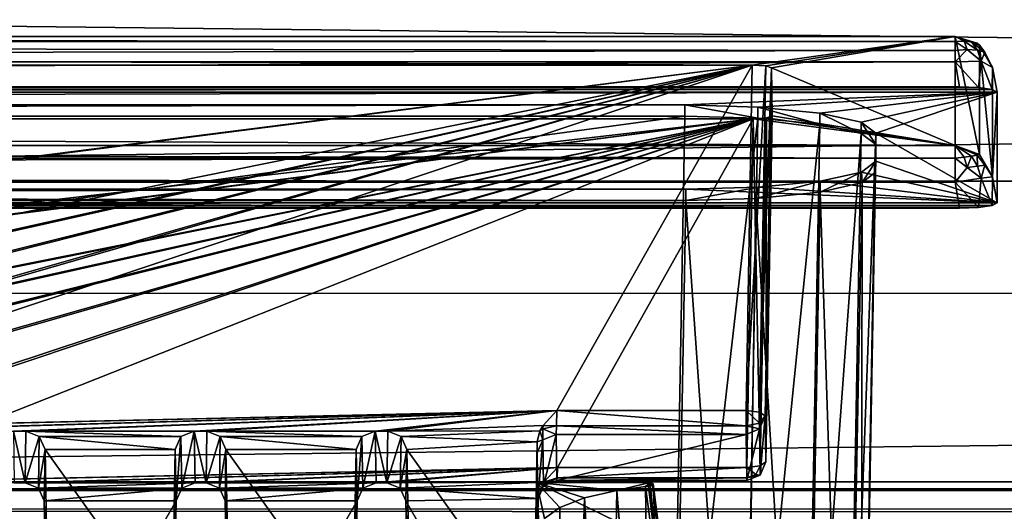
# Model space of a CAD drawing. Header units: metres. Extents: x -900 to 900, y -400 to 400.
# Tile 114 of 241: x 56 to 82, y -337 to -325. Entities that reach past the tile are written whole.
import ezdxf

# ---------------------------------------------------------------- set-up
doc = ezdxf.new("R2010")
doc.units = ezdxf.units.M

msp = doc.modelspace()

# ---------------------------------------------------------------- linework, layer by layer
at = {"layer": 'top'}
for points in [[(666.448608, -328.819489, -84.923065), (633.086914, -321.169952, -136.150986), (0.734328, -328.81958, -84.922455)], [(0.734328, -328.81958, -84.922455), (633.086914, -321.169952, -136.150986), (0.734328, -321.170074, -136.150101)], [(630.614258, -323.59021, -140.376694), (665.669434, -331.601166, -86.573021), (0.734328, -324.139069, -136.580261)], [(0.734328, -324.139069, -136.580261), (665.669434, -331.601166, -86.573021), (0.734328, -331.784698, -85.378685)], [(699.015991, -336.711975, -35), (666.448608, -328.819489, -84.923065), (0.734328, -336.711975, -35)], [(0.734328, -336.711975, -35), (666.448608, -328.819489, -84.923065), (0.734328, -328.81958, -84.922455)], [(665.669434, -331.601166, -86.573021), (0.734328, -339.751312, -35), (0.734328, -331.784698, -85.378685)], [(665.669434, -331.601166, -86.573021), (699.3302, -339.751312, -35), (0.734328, -339.751312, -35)], [(0.734328, -336.912384, -33.767075), (699.015991, -336.711975, -35), (0.734328, -336.711975, -35)], [(0.734328, -336.912384, -33.767075), (699.821045, -336.912384, -33.767075), (699.015991, -336.711975, -35)], [(699.821045, -336.912384, -33.767075), (0.734328, -336.912384, -33.767075), (699.821045, -337.267792, -32.492775)], [(0.734328, -336.912384, -33.767075), (0.734328, -337.447784, -32.089329), (699.821045, -337.267792, -32.492775)], [(699.821045, -337.267792, -32.492775), (0.734328, -337.447784, -32.089329), (699.821045, -337.89444, -31.327679)], [(0.734328, -337.447784, -32.089329), (0.734328, -338.448273, -30.640034), (699.821045, -337.89444, -31.327679)]]:
    msp.add_3dface(points, dxfattribs=at)
at = {"layer": 'top01'}
for points in [[(-75.652283, -325.767609, -94.271553), (74.882805, -325.767609, -94.271553), (-80.981148, -325.012878, -99.389832)], [(-80.981148, -325.012878, -99.389832), (74.882805, -325.767609, -94.271553), (80.21167, -325.012878, -99.389832)], [(-80.981148, -325.150574, -100.059868), (-80.981148, -325.012878, -99.389832), (80.21167, -325.150574, -100.059868)], [(80.21167, -325.150574, -100.059868), (-80.981148, -325.012878, -99.389832), (80.21167, -325.012878, -99.389832)], [(-80.981148, -325.686737, -100.48465), (-80.981148, -325.150574, -100.059868), (80.21167, -325.381195, -100.319534)], [(80.21167, -325.381195, -100.319534), (-80.981148, -325.150574, -100.059868), (80.21167, -325.150574, -100.059868)], [(74.882805, -325.767609, -94.271553), (75.236671, -325.789124, -94.125633), (80.21167, -325.012878, -99.389832)], [(80.21167, -325.012878, -99.389832), (75.236671, -325.789124, -94.125633), (75.383949, -325.841095, -93.773338)], [(80.21167, -325.012878, -99.389832), (75.383949, -325.841095, -93.773338), (80.21167, -327.883911, -79.919632)], [(80.21167, -327.883911, -79.919632), (80.854462, -328.115356, -79.953766), (80.21167, -325.012878, -99.389832)], [(80.854462, -328.115356, -79.953766), (80.854462, -325.244354, -99.423958), (80.21167, -325.012878, -99.389832)], [(80.447052, -325.144104, -99.992111), (80.21167, -325.150574, -100.059868), (80.21167, -325.012878, -99.389832)], [(80.854462, -325.244354, -99.423958), (80.788368, -325.193909, -99.654449), (80.21167, -325.012878, -99.389832)], [(80.788368, -325.193909, -99.654449), (80.647003, -325.159088, -99.851425), (80.21167, -325.012878, -99.389832)], [(80.21167, -325.012878, -99.389832), (80.647003, -325.159088, -99.851425), (80.447052, -325.144104, -99.992111)], [(80.531403, -325.360596, -100.232941), (80.21167, -325.150574, -100.059868), (80.447052, -325.144104, -99.992111)], [(80.531403, -325.360596, -100.232941), (80.21167, -325.381195, -100.319534), (80.21167, -325.150574, -100.059868)], [(80.804695, -325.376862, -100.042931), (80.531403, -325.360596, -100.232941), (80.447052, -325.144104, -99.992111)], [(80.647003, -325.159088, -99.851425), (80.804695, -325.376862, -100.042931), (80.447052, -325.144104, -99.992111)], [(80.995041, -325.428223, -99.774261), (80.647003, -325.159088, -99.851425), (80.788368, -325.193909, -99.654449)], [(80.804695, -325.376862, -100.042931), (80.647003, -325.159088, -99.851425), (80.995041, -325.428223, -99.774261)], [(80.854462, -325.244354, -99.423958), (80.995041, -325.428223, -99.774261), (80.788368, -325.193909, -99.654449)], [(80.21167, -325.686737, -100.48465), (-80.981148, -325.686737, -100.48465), (80.21167, -325.381195, -100.319534)], [(80.897766, -325.66275, -100.179169), (80.21167, -325.686737, -100.48465), (80.531403, -325.360596, -100.232941)], [(80.21167, -325.686737, -100.48465), (80.21167, -325.381195, -100.319534), (80.531403, -325.360596, -100.232941)], [(80.897766, -325.66275, -100.179169), (80.531403, -325.360596, -100.232941), (80.804695, -325.376862, -100.042931)], [(80.995041, -325.428223, -99.774261), (80.897766, -325.66275, -100.179169), (80.804695, -325.376862, -100.042931)], [(80.854462, -328.115356, -79.953766), (81.19648, -328.701416, -80.040184), (80.854462, -325.244354, -99.423958)], [(81.19648, -328.701416, -80.040184), (81.19648, -325.830414, -99.510376), (80.854462, -325.244354, -99.423958)], [(80.854462, -325.244354, -99.423958), (81.19648, -325.830414, -99.510376), (80.995041, -325.428223, -99.774261)], [(81.19648, -325.830414, -99.510376), (80.897766, -325.66275, -100.179169), (80.995041, -325.428223, -99.774261)], [(-80.981148, -325.686737, -100.48465), (80.21167, -325.686737, -100.48465), (-81.09993, -326.335846, -100.700432)], [(80.21167, -325.686737, -100.48465), (80.330452, -326.335846, -100.700432), (-81.09993, -326.335846, -100.700432)], [(80.21167, -325.686737, -100.48465), (80.897766, -325.66275, -100.179169), (80.825127, -326.35495, -100.570854)], [(80.330452, -326.335846, -100.700432), (80.21167, -325.686737, -100.48465), (80.825127, -326.35495, -100.570854)], [(80.825127, -326.35495, -100.570854), (80.897766, -325.66275, -100.179169), (81.18428, -326.407349, -100.215538)], [(80.897766, -325.66275, -100.179169), (81.19648, -325.830414, -99.510376), (81.18428, -326.407349, -100.215538)], [(-75.652283, -325.767609, -94.271553), (3.500281, -334.839722, -96.768417), (74.882805, -325.767609, -94.271553)], [(3.500281, -334.839722, -96.768417), (3.741753, -334.839722, -96.768417), (74.882805, -325.767609, -94.271553)], [(74.882805, -325.767609, -94.271553), (3.741753, -334.839722, -96.768417), (3.983224, -334.839722, -96.768417)], [(3.983224, -334.839722, -96.768417), (27.272194, -335.384583, -96.918381), (74.882805, -325.767609, -94.271553)], [(27.272194, -335.384583, -96.918381), (31.696085, -335.384583, -96.918381), (74.882805, -325.767609, -94.271553)], [(74.882805, -325.767609, -94.271553), (31.696085, -335.384583, -96.918381), (32.026295, -335.384583, -96.918381)], [(32.026295, -335.384583, -96.918381), (36.450184, -335.384583, -96.918381), (74.882805, -325.767609, -94.271553)], [(36.450184, -335.384583, -96.918381), (36.780392, -335.384583, -96.918381), (74.882805, -325.767609, -94.271553)], [(74.882805, -325.767609, -94.271553), (36.780392, -335.384583, -96.918381), (41.204285, -335.384583, -96.918381)], [(41.204285, -335.384583, -96.918381), (41.534492, -335.384583, -96.918381), (74.882805, -325.767609, -94.271553)], [(41.534492, -335.384583, -96.918381), (45.958385, -335.384583, -96.918381), (74.882805, -325.767609, -94.271553)], [(74.882805, -325.767609, -94.271553), (45.958385, -335.384583, -96.918381), (69.747223, -334.839722, -96.768417)], [(69.747223, -334.839722, -96.768417), (74.71859, -334.839722, -96.768417), (74.882805, -325.767609, -94.271553)], [(75.236671, -325.789124, -94.125633), (74.882805, -325.767609, -94.271553), (74.71859, -334.839722, -96.768417)], [(75.072037, -334.884491, -96.628906), (75.236671, -325.789124, -94.125633), (74.71859, -334.839722, -96.768417)], [(75.383949, -325.841095, -93.773338), (75.236671, -325.789124, -94.125633), (75.072037, -334.884491, -96.628906)], [(75.218513, -334.980774, -96.288803), (75.383949, -325.841095, -93.773338), (75.072037, -334.884491, -96.628906)], [(75.218513, -334.980774, -96.288803), (75.238693, -336.192688, -88.069992), (75.383949, -325.841095, -93.773338)], [(75.238693, -336.192688, -88.069992), (75.404945, -327.101868, -85.22316), (75.383949, -325.841095, -93.773338)], [(75.383949, -325.841095, -93.773338), (75.404945, -327.101868, -85.22316), (80.21167, -327.883911, -79.919632)], [(81.18428, -326.407349, -100.215538), (81.19648, -325.830414, -99.510376), (81.315262, -326.479523, -99.726166)], [(81.315262, -326.479523, -99.726166), (81.19648, -325.830414, -99.510376), (81.19648, -328.701416, -80.040184)], [(-81.953758, -326.407349, -100.215538), (81.18428, -326.407349, -100.215538), (-82.08474, -326.479523, -99.726166)], [(81.18428, -326.407349, -100.215538), (81.315262, -326.479523, -99.726166), (-82.08474, -326.479523, -99.726166)], [(-82.08474, -326.479523, -99.726166), (81.315262, -326.479523, -99.726166), (-73.882248, -326.814911, -97.45163)], [(-81.594597, -326.35495, -100.570854), (80.825127, -326.35495, -100.570854), (-81.953758, -326.407349, -100.215538)], [(80.825127, -326.35495, -100.570854), (81.18428, -326.407349, -100.215538), (-81.953758, -326.407349, -100.215538)], [(-81.09993, -326.335846, -100.700432), (80.330452, -326.335846, -100.700432), (-81.594597, -326.35495, -100.570854)], [(80.330452, -326.335846, -100.700432), (80.825127, -326.35495, -100.570854), (-81.594597, -326.35495, -100.570854)], [(81.315262, -326.479523, -99.726166), (73.11277, -326.814911, -97.45163), (-73.882248, -326.814911, -97.45163)], [(75.031776, -326.870941, -97.070831), (73.11277, -326.814911, -97.45163), (81.315262, -326.479523, -99.726166)], [(76.659523, -327.030792, -95.986572), (75.031776, -326.870941, -97.070831), (81.315262, -326.479523, -99.726166)], [(81.315262, -326.479523, -99.726166), (77.747505, -327.27005, -94.364403), (76.659523, -327.030792, -95.986572)], [(78.129578, -327.552155, -92.451988), (77.747505, -327.27005, -94.364403), (81.315262, -326.479523, -99.726166)], [(81.315262, -329.385193, -80.020943), (78.129578, -327.552155, -92.451988), (81.315262, -326.479523, -99.726166)], [(81.315262, -329.385193, -80.020943), (81.315262, -326.479523, -99.726166), (81.19648, -328.701416, -80.040184)], [(73.11277, -327.106323, -97.531837), (-73.882248, -327.106323, -97.531837), (73.11277, -326.814911, -97.45163)], [(-73.882248, -327.106323, -97.531837), (-73.882248, -326.814911, -97.45163), (73.11277, -326.814911, -97.45163)], [(73.11277, -327.106323, -97.531837), (73.11277, -326.814911, -97.45163), (75.029785, -327.162415, -97.151451)], [(73.11277, -326.814911, -97.45163), (75.031776, -326.870941, -97.070831), (75.029785, -327.162415, -97.151451)], [(75.029785, -327.162415, -97.151451), (75.031776, -326.870941, -97.070831), (76.655792, -327.322113, -96.068375)], [(75.031776, -326.870941, -97.070831), (76.659523, -327.030792, -95.986572), (76.655792, -327.322113, -96.068375)], [(76.655792, -327.322113, -96.068375), (76.659523, -327.030792, -95.986572), (77.742599, -327.561066, -94.447922)], [(76.659523, -327.030792, -95.986572), (77.747505, -327.27005, -94.364403), (77.742599, -327.561066, -94.447922)], [(-80.981148, -327.883911, -79.919632), (80.21167, -327.883911, -79.919632), (-75.675728, -327.17569, -84.722496)], [(74.90625, -327.17569, -84.722496), (-4.249574, -336.33374, -87.590385), (-75.675728, -327.17569, -84.722496)], [(-75.675728, -327.17569, -84.722496), (80.21167, -327.883911, -79.919632), (74.90625, -327.17569, -84.722496)], [(-73.521225, -347.001709, -103.007545), (-73.882248, -327.106323, -97.531837), (73.11277, -327.106323, -97.531837)], [(72.751755, -347.001709, -103.007545), (-73.521225, -347.001709, -103.007545), (73.11277, -327.106323, -97.531837)], [(3.480099, -336.33374, -87.590385), (-4.249574, -336.33374, -87.590385), (74.90625, -327.17569, -84.722496)], [(3.721571, -336.33374, -87.590385), (3.480099, -336.33374, -87.590385), (74.90625, -327.17569, -84.722496)], [(74.90625, -327.17569, -84.722496), (3.963043, -336.33374, -87.590385), (3.721571, -336.33374, -87.590385)], [(26.964577, -336.741272, -87.718002), (3.963043, -336.33374, -87.590385), (74.90625, -327.17569, -84.722496)], [(27.249601, -336.741272, -87.718002), (26.964577, -336.741272, -87.718002), (74.90625, -327.17569, -84.722496)], [(74.90625, -327.17569, -84.722496), (31.718676, -336.741272, -87.718002), (27.249601, -336.741272, -87.718002)], [(32.0037, -336.741272, -87.718002), (31.718676, -336.741272, -87.718002), (74.90625, -327.17569, -84.722496)], [(36.472778, -336.741272, -87.718002), (32.0037, -336.741272, -87.718002), (74.90625, -327.17569, -84.722496)], [(74.90625, -327.17569, -84.722496), (36.757801, -336.741272, -87.718002), (36.472778, -336.741272, -87.718002)], [(41.226875, -336.741272, -87.718002), (36.757801, -336.741272, -87.718002), (74.90625, -327.17569, -84.722496)], [(41.511902, -336.741272, -87.718002), (41.226875, -336.741272, -87.718002), (74.90625, -327.17569, -84.722496)], [(74.90625, -327.17569, -84.722496), (45.980976, -336.741272, -87.718002), (41.511902, -336.741272, -87.718002)], [(46.266003, -336.741272, -87.718002), (45.980976, -336.741272, -87.718002), (74.90625, -327.17569, -84.722496)], [(50.735077, -336.741272, -87.718002), (46.266003, -336.741272, -87.718002), (74.90625, -327.17569, -84.722496)], [(50.735077, -336.741272, -87.718002), (74.90625, -327.17569, -84.722496), (69.76741, -336.33374, -87.590385)], [(69.76741, -336.33374, -87.590385), (74.90625, -327.17569, -84.722496), (74.73877, -336.33374, -87.590385)], [(72.751755, -347.001709, -103.007545), (73.11277, -327.106323, -97.531837), (75.029785, -327.162415, -97.151451)], [(74.667778, -347.112, -102.642059), (72.751755, -347.001709, -103.007545), (75.029785, -327.162415, -97.151451)], [(74.667778, -347.112, -102.642059), (75.029785, -327.162415, -97.151451), (76.655792, -327.322113, -96.068375)], [(74.73877, -336.33374, -87.590385), (74.90625, -327.17569, -84.722496), (75.092216, -336.295868, -87.731926)], [(74.90625, -327.17569, -84.722496), (75.259399, -327.154083, -84.869125), (75.092216, -336.295868, -87.731926)], [(80.21167, -327.883911, -79.919632), (75.259399, -327.154083, -84.869125), (74.90625, -327.17569, -84.722496)], [(75.092216, -336.295868, -87.731926), (75.259399, -327.154083, -84.869125), (75.238693, -336.192688, -88.069992)], [(75.259399, -327.154083, -84.869125), (75.404945, -327.101868, -85.22316), (75.238693, -336.192688, -88.069992)], [(80.21167, -327.883911, -79.919632), (75.404945, -327.101868, -85.22316), (75.259399, -327.154083, -84.869125)], [(77.742599, -327.561066, -94.447922), (77.747505, -327.27005, -94.364403), (78.12429, -327.842773, -92.537476)], [(77.747505, -327.27005, -94.364403), (78.129578, -327.552155, -92.451988), (78.12429, -327.842773, -92.537476)], [(76.291084, -347.419556, -101.599655), (74.667778, -347.112, -102.642059), (76.655792, -327.322113, -96.068375)], [(76.291084, -347.419556, -101.599655), (76.655792, -327.322113, -96.068375), (77.742599, -327.561066, -94.447922)], [(77.373924, -347.877411, -100.039482), (76.291084, -347.419556, -101.599655), (77.742599, -327.561066, -94.447922)], [(77.373924, -347.877411, -100.039482), (77.742599, -327.561066, -94.447922), (78.12429, -327.842773, -92.537476)], [(78.129578, -327.552155, -92.451988), (78.129578, -328.294128, -87.42012), (78.12429, -327.842773, -92.537476)], [(78.129578, -328.294128, -87.42012), (78.129578, -327.552155, -92.451988), (81.315262, -329.385193, -80.020943)], [(80.21167, -327.883911, -79.919632), (-80.981148, -327.883911, -79.919632), (80.21167, -328.209137, -79.317848)], [(-80.981148, -327.883911, -79.919632), (-80.981148, -328.209137, -79.317848), (80.21167, -328.209137, -79.317848)], [(77.750977, -348.41568, -98.199654), (77.373924, -347.877411, -100.039482), (78.12429, -327.842773, -92.537476)], [(78.12429, -327.842773, -92.537476), (77.740479, -349.623169, -94.093895), (77.745689, -349.024017, -96.131165)], [(78.12429, -327.842773, -92.537476), (78.12429, -328.584778, -87.505608), (77.740479, -349.623169, -94.093895)], [(77.750977, -348.41568, -98.199654), (78.12429, -327.842773, -92.537476), (77.745689, -349.024017, -96.131165)], [(78.129578, -328.294128, -87.42012), (78.12429, -328.584778, -87.505608), (78.12429, -327.842773, -92.537476)], [(80.854462, -328.115356, -79.953766), (80.21167, -327.883911, -79.919632), (80.788124, -328.133636, -79.718018)], [(80.788124, -328.133636, -79.718018), (80.21167, -327.883911, -79.919632), (80.647003, -328.157135, -79.519882)], [(80.21167, -327.883911, -79.919632), (80.447563, -328.183319, -79.381104), (80.647003, -328.157135, -79.519882)], [(80.21167, -328.209137, -79.317848), (80.447563, -328.183319, -79.381104), (80.21167, -327.883911, -79.919632)], [(80.21167, -328.209137, -79.317848), (-80.981148, -328.209137, -79.317848), (-80.981148, -328.504883, -79.135811)], [(80.21167, -328.845093, -79.06591), (80.21167, -328.209137, -79.317848), (-80.981148, -328.504883, -79.135811)], [(78.129578, -328.294128, -87.42012), (77.749855, -328.576508, -85.505867), (77.774284, -328.856049, -85.665916)], [(77.749855, -328.576508, -85.505867), (78.129578, -328.294128, -87.42012), (81.315262, -329.385193, -80.020943)], [(78.12429, -328.584778, -87.505608), (78.129578, -328.294128, -87.42012), (77.774284, -328.856049, -85.665916)], [(80.447563, -328.183319, -79.381104), (80.21167, -328.209137, -79.317848), (80.532112, -328.460083, -79.213089)], [(80.532112, -328.460083, -79.213089), (80.21167, -328.209137, -79.317848), (80.21167, -328.845093, -79.06591)], [(80.647003, -328.157135, -79.519882), (80.447563, -328.183319, -79.381104), (80.532112, -328.460083, -79.213089)], [(80.532112, -328.460083, -79.213089), (80.804695, -328.420898, -79.399384), (80.647003, -328.157135, -79.519882)], [(80.804695, -328.420898, -79.399384), (80.788124, -328.133636, -79.718018), (80.647003, -328.157135, -79.519882)], [(80.994713, -328.392578, -79.670738), (80.854462, -328.115356, -79.953766), (80.788124, -328.133636, -79.718018)], [(80.788124, -328.133636, -79.718018), (80.804695, -328.420898, -79.399384), (80.994713, -328.392578, -79.670738)], [(81.19648, -328.701416, -80.040184), (80.854462, -328.115356, -79.953766), (80.994713, -328.392578, -79.670738)], [(-80.981148, -328.845093, -79.06591), (80.21167, -328.845093, -79.06591), (-80.981148, -328.504883, -79.135811)], [(77.774284, -328.856049, -85.665916), (77.749855, -328.576508, -85.505867), (76.664467, -329.105652, -83.973228)], [(77.749855, -328.576508, -85.505867), (76.668198, -328.815704, -83.884071), (76.664467, -329.105652, -83.973228)], [(81.315262, -329.385193, -80.020943), (76.668198, -328.815704, -83.884071), (77.749855, -328.576508, -85.505867)], [(77.740479, -349.623169, -94.093895), (78.12429, -328.584778, -87.505608), (77.774284, -328.856049, -85.665916)], [(80.21167, -328.845093, -79.06591), (80.897766, -328.733948, -79.351456), (80.532112, -328.460083, -79.213089)], [(80.897766, -328.733948, -79.351456), (80.804695, -328.420898, -79.399384), (80.532112, -328.460083, -79.213089)], [(80.804695, -328.420898, -79.399384), (80.897766, -328.733948, -79.351456), (80.994713, -328.392578, -79.670738)], [(80.897766, -328.733948, -79.351456), (81.19648, -328.701416, -80.040184), (80.994713, -328.392578, -79.670738)], [(-81.09993, -329.52887, -79.046669), (80.330452, -329.52887, -79.046669), (-80.981148, -328.845093, -79.06591)], [(80.330452, -329.52887, -79.046669), (80.21167, -328.845093, -79.06591), (-80.981148, -328.845093, -79.06591)], [(76.664467, -329.105652, -83.973228), (76.668198, -328.815704, -83.884071), (74.974274, -329.269531, -82.861763)], [(76.668198, -328.815704, -83.884071), (75.048775, -328.975403, -82.800804), (74.974274, -329.269531, -82.861763)], [(75.048775, -328.975403, -82.800804), (76.668198, -328.815704, -83.884071), (81.315262, -329.385193, -80.020943)], [(77.356384, -350.164459, -92.26281), (77.774284, -328.856049, -85.665916), (76.664467, -329.105652, -83.973228)], [(77.356384, -350.164459, -92.26281), (77.740479, -349.623169, -94.093895), (77.774284, -328.856049, -85.665916)], [(80.825127, -329.509735, -79.176247), (80.897766, -328.733948, -79.351456), (80.21167, -328.845093, -79.06591)], [(80.330452, -329.52887, -79.046669), (80.825127, -329.509735, -79.176247), (80.21167, -328.845093, -79.06591)], [(80.825127, -329.509735, -79.176247), (81.18428, -329.457367, -79.531563), (80.897766, -328.733948, -79.351456)], [(81.18428, -329.457367, -79.531563), (81.19648, -328.701416, -80.040184), (80.897766, -328.733948, -79.351456)], [(81.18428, -329.457367, -79.531563), (81.315262, -329.385193, -80.020943), (81.19648, -328.701416, -80.040184)], [(81.315262, -329.385193, -80.020943), (-82.08474, -329.385193, -80.020943), (73.137299, -329.031372, -82.420479)], [(-82.08474, -329.385193, -80.020943), (-73.906776, -329.031372, -82.420479), (73.137299, -329.031372, -82.420479)], [(73.137299, -329.031372, -82.420479), (-73.906776, -329.031372, -82.420479), (73.137299, -329.321228, -82.511246)], [(-73.906776, -329.031372, -82.420479), (-73.906776, -329.321228, -82.511246), (73.137299, -329.321228, -82.511246)], [(74.974274, -329.269531, -82.861763), (75.048775, -328.975403, -82.800804), (73.137299, -329.321228, -82.511246)], [(75.048775, -328.975403, -82.800804), (73.137299, -329.031372, -82.420479), (73.137299, -329.321228, -82.511246)], [(73.137299, -329.031372, -82.420479), (75.048775, -328.975403, -82.800804), (81.315262, -329.385193, -80.020943)], [(76.271919, -350.621765, -90.711143), (76.664467, -329.105652, -83.973228), (74.974274, -329.269531, -82.861763)], [(76.271919, -350.621765, -90.711143), (77.356384, -350.164459, -92.26281), (76.664467, -329.105652, -83.973228)], [(73.137299, -329.321228, -82.511246), (-73.906776, -329.321228, -82.511246), (72.741257, -351.030212, -89.309532)], [(-73.906776, -329.321228, -82.511246), (-73.510727, -351.030212, -89.309532), (72.741257, -351.030212, -89.309532)], [(72.741257, -351.030212, -89.309532), (74.651611, -350.92572, -89.674278), (73.137299, -329.321228, -82.511246)], [(74.651611, -350.92572, -89.674278), (74.974274, -329.269531, -82.861763), (73.137299, -329.321228, -82.511246)], [(74.651611, -350.92572, -89.674278), (76.271919, -350.621765, -90.711143), (74.974274, -329.269531, -82.861763)], [(-81.953758, -329.457367, -79.531563), (-82.08474, -329.385193, -80.020943), (81.315262, -329.385193, -80.020943)], [(81.18428, -329.457367, -79.531563), (-81.953758, -329.457367, -79.531563), (81.315262, -329.385193, -80.020943)], [(-81.594597, -329.509735, -79.176247), (-81.953758, -329.457367, -79.531563), (81.18428, -329.457367, -79.531563)], [(80.825127, -329.509735, -79.176247), (-81.594597, -329.509735, -79.176247), (81.18428, -329.457367, -79.531563)], [(-81.09993, -329.52887, -79.046669), (-81.594597, -329.509735, -79.176247), (80.825127, -329.509735, -79.176247)], [(80.330452, -329.52887, -79.046669), (-81.09993, -329.52887, -79.046669), (80.825127, -329.509735, -79.176247)], [(45.958385, -335.384583, -96.918381), (46.288593, -335.384583, -96.918381), (69.747223, -334.839722, -96.768417)], [(69.747223, -334.839722, -96.768417), (46.288593, -335.384583, -96.918381), (50.712486, -335.384583, -96.918381)], [(50.712486, -335.384583, -96.918381), (51.042694, -335.384583, -96.918381), (69.747223, -334.839722, -96.768417)], [(51.042694, -335.384583, -96.918381), (55.466583, -335.384583, -96.918381), (69.747223, -334.839722, -96.768417)], [(69.747223, -334.839722, -96.768417), (55.466583, -335.384583, -96.918381), (55.796795, -335.384583, -96.918381)], [(55.796795, -335.384583, -96.918381), (60.220684, -335.384583, -96.918381), (69.747223, -334.839722, -96.768417)], [(60.220684, -335.384583, -96.918381), (60.550892, -335.384583, -96.918381), (69.747223, -334.839722, -96.768417)], [(69.747223, -334.839722, -96.768417), (60.550892, -335.384583, -96.918381), (64.974785, -335.384583, -96.918381)], [(64.974785, -335.384583, -96.918381), (65.304993, -335.384583, -96.918381), (69.747223, -334.839722, -96.768417)], [(65.304993, -335.384583, -96.918381), (69.384773, -335.231567, -96.876266), (69.747223, -334.839722, -96.768417)], [(69.734261, -335.245453, -96.705017), (69.747223, -334.839722, -96.768417), (69.384773, -335.231567, -96.876266)], [(69.734261, -335.245453, -96.705017), (74.71859, -335.245087, -96.705444), (69.747223, -334.839722, -96.768417)], [(74.71859, -335.245087, -96.705444), (74.71859, -334.839722, -96.768417), (69.747223, -334.839722, -96.768417)], [(75.072037, -334.884491, -96.628906), (74.71859, -334.839722, -96.768417), (75.069771, -335.16983, -96.582474)], [(75.069771, -335.16983, -96.582474), (74.71859, -334.839722, -96.768417), (74.71859, -335.245087, -96.705444)], [(75.069069, -335.325043, -96.339203), (75.089256, -336.536957, -88.120399), (75.218513, -334.980774, -96.288803)], [(75.069771, -335.16983, -96.582474), (75.069069, -335.325043, -96.339203), (75.218513, -334.980774, -96.288803)], [(75.218513, -334.980774, -96.288803), (75.072037, -334.884491, -96.628906), (75.069771, -335.16983, -96.582474)], [(75.089256, -336.536957, -88.120399), (75.238693, -336.192688, -88.069992), (75.218513, -334.980774, -96.288803)], [(69.384773, -335.231567, -96.876266), (65.304993, -335.384583, -96.918381), (69.301445, -335.378113, -96.916603)], [(69.384773, -335.231567, -96.876266), (69.301445, -335.378113, -96.916603), (69.383125, -335.320984, -96.82769)], [(69.301445, -335.378113, -96.916603), (69.379761, -335.609039, -96.379356), (69.383125, -335.320984, -96.82769)], [(69.379761, -335.609039, -96.379356), (69.730247, -335.467041, -96.359283), (69.383125, -335.320984, -96.82769)], [(69.383125, -335.320984, -96.82769), (69.734261, -335.245453, -96.705017), (69.384773, -335.231567, -96.876266)], [(69.730247, -335.467041, -96.359283), (69.734261, -335.245453, -96.705017), (69.383125, -335.320984, -96.82769)], [(69.730247, -335.467041, -96.359283), (74.71859, -335.467041, -96.359283), (69.734261, -335.245453, -96.705017)], [(74.71859, -335.467041, -96.359283), (74.71859, -335.245087, -96.705444), (69.734261, -335.245453, -96.705017)], [(75.069069, -335.325043, -96.339203), (75.069771, -335.16983, -96.582474), (74.71859, -335.245087, -96.705444)], [(74.71859, -335.467041, -96.359283), (75.069069, -335.325043, -96.339203), (74.71859, -335.245087, -96.705444)], [(74.71859, -335.467041, -96.359283), (74.73877, -336.678955, -88.140472), (75.069069, -335.325043, -96.339203)], [(74.73877, -336.678955, -88.140472), (75.089256, -336.536957, -88.120399), (75.069069, -335.325043, -96.339203)], [(55.796795, -335.384583, -96.918381), (55.466583, -335.384583, -96.918381), (55.7742, -336.741272, -87.718002)], [(55.466583, -335.384583, -96.918381), (55.489178, -336.741272, -87.718002), (55.7742, -336.741272, -87.718002)], [(56.147324, -335.523895, -96.956726), (55.796795, -335.384583, -96.918381), (55.7742, -336.741272, -87.718002)], [(56.124741, -336.879822, -87.761391), (56.147324, -335.523895, -96.956726), (55.7742, -336.741272, -87.718002)], [(56.147324, -335.523895, -96.956726), (59.870155, -335.523895, -96.956726), (55.796795, -335.384583, -96.918381)], [(59.870155, -335.523895, -96.956726), (60.220684, -335.384583, -96.918381), (55.796795, -335.384583, -96.918381)], [(56.296867, -335.861908, -97.049751), (56.147324, -335.523895, -96.956726), (56.124741, -336.879822, -87.761391)], [(56.296867, -335.861908, -97.049751), (59.720612, -335.861908, -97.049751), (56.147324, -335.523895, -96.956726)], [(59.720612, -335.861908, -97.049751), (59.870155, -335.523895, -96.956726), (56.147324, -335.523895, -96.956726)], [(59.720612, -335.861908, -97.049751), (59.74316, -337.216003, -87.866669), (59.870155, -335.523895, -96.956726)], [(59.74316, -337.216003, -87.866669), (59.892735, -336.879822, -87.761391), (59.870155, -335.523895, -96.956726)], [(59.870155, -335.523895, -96.956726), (59.892735, -336.879822, -87.761391), (60.220684, -335.384583, -96.918381)], [(59.892735, -336.879822, -87.761391), (60.243275, -336.741272, -87.718002), (60.220684, -335.384583, -96.918381)], [(60.550892, -335.384583, -96.918381), (60.220684, -335.384583, -96.918381), (60.528301, -336.741272, -87.718002)], [(60.220684, -335.384583, -96.918381), (60.243275, -336.741272, -87.718002), (60.528301, -336.741272, -87.718002)], [(60.901421, -335.523895, -96.956726), (60.550892, -335.384583, -96.918381), (60.528301, -336.741272, -87.718002)], [(60.878841, -336.879822, -87.761391), (60.901421, -335.523895, -96.956726), (60.528301, -336.741272, -87.718002)], [(60.550892, -335.384583, -96.918381), (64.624252, -335.523895, -96.956726), (64.974785, -335.384583, -96.918381)], [(60.550892, -335.384583, -96.918381), (60.901421, -335.523895, -96.956726), (64.624252, -335.523895, -96.956726)], [(61.050968, -335.861908, -97.049751), (60.901421, -335.523895, -96.956726), (60.878841, -336.879822, -87.761391)], [(60.901421, -335.523895, -96.956726), (64.474709, -335.861908, -97.049751), (64.624252, -335.523895, -96.956726)], [(60.901421, -335.523895, -96.956726), (61.050968, -335.861908, -97.049751), (64.474709, -335.861908, -97.049751)], [(64.474709, -335.861908, -97.049751), (64.497261, -337.216003, -87.866669), (64.624252, -335.523895, -96.956726)], [(64.497261, -337.216003, -87.866669), (64.646835, -336.879822, -87.761391), (64.624252, -335.523895, -96.956726)], [(64.624252, -335.523895, -96.956726), (64.646835, -336.879822, -87.761391), (64.974785, -335.384583, -96.918381)], [(64.646835, -336.879822, -87.761391), (64.997375, -336.741272, -87.718002), (64.974785, -335.384583, -96.918381)], [(65.304993, -335.384583, -96.918381), (64.974785, -335.384583, -96.918381), (65.282402, -336.741272, -87.718002)], [(64.974785, -335.384583, -96.918381), (64.997375, -336.741272, -87.718002), (65.282402, -336.741272, -87.718002)], [(65.655525, -335.523895, -96.956726), (65.304993, -335.384583, -96.918381), (65.282402, -336.741272, -87.718002)], [(65.632942, -336.879822, -87.761391), (65.655525, -335.523895, -96.956726), (65.282402, -336.741272, -87.718002)], [(65.304993, -335.384583, -96.918381), (65.655525, -335.523895, -96.956726), (69.301445, -335.378113, -96.916603)], [(65.805069, -335.861908, -97.049751), (65.655525, -335.523895, -96.956726), (65.632942, -336.879822, -87.761391)], [(69.301445, -335.378113, -96.916603), (65.655525, -335.523895, -96.956726), (69.232346, -335.666107, -96.995865)], [(65.655525, -335.523895, -96.956726), (65.805069, -335.861908, -97.049751), (69.232346, -335.666107, -96.995865)], [(69.301445, -335.378113, -96.916603), (69.232346, -335.666107, -96.995865), (69.379761, -335.609039, -96.379356)], [(69.379761, -335.609039, -96.379356), (69.39994, -336.820953, -88.160553), (69.730247, -335.467041, -96.359283)], [(69.39994, -336.820953, -88.160553), (69.750427, -336.678955, -88.140472), (69.730247, -335.467041, -96.359283)], [(69.730247, -335.467041, -96.359283), (69.750427, -336.678955, -88.140472), (74.71859, -335.467041, -96.359283)], [(69.750427, -336.678955, -88.140472), (74.73877, -336.678955, -88.140472), (74.71859, -335.467041, -96.359283)], [(69.232346, -335.666107, -96.995865), (65.805069, -335.861908, -97.049751), (69.144127, -340.539459, -98.337128)], [(69.213799, -336.72998, -97.144173), (69.232346, -335.666107, -96.995865), (69.144127, -340.539459, -98.337128)], [(69.230324, -335.953308, -96.429764), (69.232346, -335.666107, -96.995865), (69.213799, -336.72998, -97.144173)], [(69.232346, -335.666107, -96.995865), (69.230324, -335.953308, -96.429764), (69.379761, -335.609039, -96.379356)], [(69.230324, -335.953308, -96.429764), (69.250504, -337.165253, -88.210953), (69.379761, -335.609039, -96.379356)], [(69.250504, -337.165253, -88.210953), (69.39994, -336.820953, -88.160553), (69.379761, -335.609039, -96.379356)], [(56.274319, -337.216003, -87.866669), (56.296867, -335.861908, -97.049751), (56.124741, -336.879822, -87.761391)], [(56.296867, -335.861908, -97.049751), (56.274319, -337.216003, -87.866669), (56.381538, -340.539459, -98.337128)], [(56.381538, -340.539459, -98.337128), (59.635941, -340.539459, -98.337128), (56.296867, -335.861908, -97.049751)], [(59.635941, -340.539459, -98.337128), (59.720612, -335.861908, -97.049751), (56.296867, -335.861908, -97.049751)], [(59.74316, -337.216003, -87.866669), (59.720612, -335.861908, -97.049751), (59.635941, -343.078796, -89.702637)], [(59.720612, -335.861908, -97.049751), (59.635941, -340.539459, -98.337128), (59.635941, -343.078796, -89.702637)], [(61.028416, -337.216003, -87.866669), (61.050968, -335.861908, -97.049751), (60.878841, -336.879822, -87.761391)], [(61.050968, -335.861908, -97.049751), (61.028416, -337.216003, -87.866669), (61.135635, -340.539459, -98.337128)], [(61.050968, -335.861908, -97.049751), (64.390038, -340.539459, -98.337128), (64.474709, -335.861908, -97.049751)], [(61.050968, -335.861908, -97.049751), (61.135635, -340.539459, -98.337128), (64.390038, -340.539459, -98.337128)], [(64.497261, -337.216003, -87.866669), (64.474709, -335.861908, -97.049751), (64.390038, -343.078796, -89.702637)], [(64.474709, -335.861908, -97.049751), (64.390038, -340.539459, -98.337128), (64.390038, -343.078796, -89.702637)], [(65.782516, -337.216003, -87.866669), (65.805069, -335.861908, -97.049751), (65.632942, -336.879822, -87.761391)], [(65.805069, -335.861908, -97.049751), (65.782516, -337.216003, -87.866669), (65.88974, -340.539459, -98.337128)], [(65.805069, -335.861908, -97.049751), (65.88974, -340.539459, -98.337128), (69.144127, -340.539459, -98.337128)], [(69.213799, -339.230011, -88.643356), (69.250504, -337.165253, -88.210953), (69.230324, -335.953308, -96.429764)], [(69.213799, -339.230011, -88.643356), (69.230324, -335.953308, -96.429764), (69.213799, -336.72998, -97.144173)], [(51.0201, -336.741272, -87.718002), (50.735077, -336.741272, -87.718002), (69.76741, -336.33374, -87.590385)], [(69.76741, -336.33374, -87.590385), (55.489178, -336.741272, -87.718002), (51.0201, -336.741272, -87.718002)], [(55.7742, -336.741272, -87.718002), (55.489178, -336.741272, -87.718002), (69.76741, -336.33374, -87.590385)], [(60.243275, -336.741272, -87.718002), (55.7742, -336.741272, -87.718002), (69.76741, -336.33374, -87.590385)], [(69.76741, -336.33374, -87.590385), (60.528301, -336.741272, -87.718002), (60.243275, -336.741272, -87.718002)], [(64.997375, -336.741272, -87.718002), (60.528301, -336.741272, -87.718002), (69.76741, -336.33374, -87.590385)], [(65.282402, -336.741272, -87.718002), (64.997375, -336.741272, -87.718002), (69.76741, -336.33374, -87.590385)], [(65.282402, -336.741272, -87.718002), (69.76741, -336.33374, -87.590385), (69.404945, -336.7211, -87.711685)], [(69.756149, -336.607758, -87.801788), (69.404945, -336.7211, -87.711685), (69.76741, -336.33374, -87.590385)], [(74.73877, -336.607819, -87.80175), (69.756149, -336.607758, -87.801788), (74.73877, -336.33374, -87.590385)], [(69.756149, -336.607758, -87.801788), (69.76741, -336.33374, -87.590385), (74.73877, -336.33374, -87.590385)], [(75.092216, -336.295868, -87.731926), (74.975624, -336.519897, -87.782448), (74.73877, -336.33374, -87.590385)], [(74.975624, -336.519897, -87.782448), (74.73877, -336.607819, -87.80175), (74.73877, -336.33374, -87.590385)], [(75.089256, -336.536957, -88.120399), (74.975624, -336.519897, -87.782448), (75.092216, -336.295868, -87.731926)], [(75.238693, -336.192688, -88.069992), (75.089256, -336.536957, -88.120399), (75.092216, -336.295868, -87.731926)], [(69.39994, -336.820953, -88.160553), (69.404694, -336.727692, -87.721321), (69.756149, -336.607758, -87.801788)], [(69.756149, -336.607758, -87.801788), (69.750427, -336.678955, -88.140472), (69.39994, -336.820953, -88.160553)], [(69.404694, -336.727692, -87.721321), (69.404945, -336.7211, -87.711685), (69.756149, -336.607758, -87.801788)], [(69.750427, -336.678955, -88.140472), (69.756149, -336.607758, -87.801788), (74.73877, -336.607819, -87.80175)], [(74.73877, -336.678955, -88.140472), (69.750427, -336.678955, -88.140472), (74.73877, -336.607819, -87.80175)], [(74.73877, -336.607819, -87.80175), (74.975624, -336.519897, -87.782448), (75.089256, -336.536957, -88.120399)], [(74.73877, -336.678955, -88.140472), (74.73877, -336.607819, -87.80175), (75.089256, -336.536957, -88.120399)], [(56.124741, -336.879822, -87.761391), (55.7742, -336.741272, -87.718002), (60.243275, -336.741272, -87.718002)], [(59.892735, -336.879822, -87.761391), (56.124741, -336.879822, -87.761391), (60.243275, -336.741272, -87.718002)], [(60.528301, -336.741272, -87.718002), (64.997375, -336.741272, -87.718002), (60.878841, -336.879822, -87.761391)], [(64.997375, -336.741272, -87.718002), (64.646835, -336.879822, -87.761391), (60.878841, -336.879822, -87.761391)], [(65.632942, -336.879822, -87.761391), (65.282402, -336.741272, -87.718002), (69.404945, -336.7211, -87.711685)], [(65.632942, -336.879822, -87.761391), (69.404945, -336.7211, -87.711685), (69.252525, -337.151703, -87.846535)], [(69.213799, -336.72998, -97.144173), (69.144127, -340.539459, -98.337128), (72.34388, -338.258331, -97.622787)], [(72.198372, -336.72998, -97.144173), (69.213799, -336.72998, -97.144173), (72.34388, -338.258331, -97.622787)], [(72.198372, -336.72998, -97.144173), (71.324722, -336.942719, -96.420891), (69.213799, -336.72998, -97.144173)], [(71.324722, -336.942719, -96.420891), (70.476173, -337.137848, -95.757339), (69.213799, -336.72998, -97.144173)], [(69.213799, -336.72998, -97.144173), (70.476173, -337.137848, -95.757339), (69.828117, -337.38678, -94.910889)], [(69.828117, -337.38678, -94.910889), (69.421951, -337.673615, -93.9356), (69.213799, -336.72998, -97.144173)], [(69.421951, -337.673615, -93.9356), (69.283615, -337.980011, -92.893768), (69.213799, -336.72998, -97.144173)], [(69.213799, -336.72998, -97.144173), (69.283615, -337.980011, -92.893768), (69.213799, -339.230011, -88.643356)], [(69.250504, -337.165253, -88.210953), (69.252525, -337.151703, -87.846535), (69.39994, -336.820953, -88.160553)], [(69.252525, -337.151703, -87.846535), (69.404945, -336.7211, -87.711685), (69.404694, -336.727692, -87.721321)], [(69.252525, -337.151703, -87.846535), (69.404694, -336.727692, -87.721321), (69.39994, -336.820953, -88.160553)], [(72.198372, -336.72998, -97.144173), (72.077942, -336.837433, -96.7789), (71.324722, -336.942719, -96.420891)], [(71.324722, -336.942719, -96.420891), (72.077942, -336.837433, -96.7789), (72.244186, -348.39563, -100.009048)], [(72.157089, -336.829193, -96.806885), (72.077942, -336.837433, -96.7789), (72.198372, -336.72998, -97.144173)], [(72.837982, -342.567993, -98.567986), (72.077942, -336.837433, -96.7789), (72.157089, -336.829193, -96.806885)], [(72.244186, -348.39563, -100.009048), (72.077942, -336.837433, -96.7789), (72.837982, -342.567993, -98.567986)], [(72.261261, -336.803711, -96.893517), (72.157089, -336.829193, -96.806885), (72.198372, -336.72998, -97.144173)], [(72.157089, -336.829193, -96.806885), (72.261261, -336.803711, -96.893517), (72.959183, -342.536133, -98.633881)], [(72.959183, -342.536133, -98.633881), (72.837982, -342.567993, -98.567986), (72.157089, -336.829193, -96.806885)], [(72.278229, -336.762878, -97.032402), (72.198372, -336.72998, -97.144173), (72.34388, -338.258331, -97.622787)], [(72.198372, -336.72998, -97.144173), (72.278229, -336.762878, -97.032402), (72.261261, -336.803711, -96.893517)], [(72.261261, -336.803711, -96.893517), (72.278229, -336.762878, -97.032402), (73.002075, -342.492218, -98.76667)], [(72.261261, -336.803711, -96.893517), (73.002075, -342.492218, -98.76667), (72.959183, -342.536133, -98.633881)], [(72.278229, -336.762878, -97.032402), (72.34388, -338.258331, -97.622787), (73.002075, -342.492218, -98.76667)], [(56.274319, -337.216003, -87.866669), (56.124741, -336.879822, -87.761391), (59.892735, -336.879822, -87.761391)], [(59.74316, -337.216003, -87.866669), (56.274319, -337.216003, -87.866669), (59.892735, -336.879822, -87.761391)], [(60.878841, -336.879822, -87.761391), (64.646835, -336.879822, -87.761391), (61.028416, -337.216003, -87.866669)], [(64.646835, -336.879822, -87.761391), (64.497261, -337.216003, -87.866669), (61.028416, -337.216003, -87.866669)], [(65.782516, -337.216003, -87.866669), (65.632942, -336.879822, -87.761391), (69.252525, -337.151703, -87.846535)], [(70.476173, -337.137848, -95.757339), (71.324722, -336.942719, -96.420891), (71.115265, -348.567719, -99.423897)], [(71.115265, -348.567719, -99.423897), (71.324722, -336.942719, -96.420891), (72.244186, -348.39563, -100.009048)], [(56.381538, -343.078796, -89.702637), (56.274319, -337.216003, -87.866669), (59.74316, -337.216003, -87.866669)], [(56.274319, -337.216003, -87.866669), (56.381538, -343.078796, -89.702637), (56.381538, -340.539459, -98.337128)], [(59.635941, -343.078796, -89.702637), (56.381538, -343.078796, -89.702637), (59.74316, -337.216003, -87.866669)], [(61.028416, -337.216003, -87.866669), (64.497261, -337.216003, -87.866669), (61.135635, -343.078796, -89.702637)], [(61.028416, -337.216003, -87.866669), (61.135635, -343.078796, -89.702637), (61.135635, -340.539459, -98.337128)], [(64.497261, -337.216003, -87.866669), (64.390038, -343.078796, -89.702637), (61.135635, -343.078796, -89.702637)], [(65.782516, -337.216003, -87.866669), (69.252525, -337.151703, -87.846535), (69.144127, -343.078796, -89.702637)], [(65.88974, -343.078796, -89.702637), (65.782516, -337.216003, -87.866669), (69.144127, -343.078796, -89.702637)], [(65.782516, -337.216003, -87.866669), (65.88974, -343.078796, -89.702637), (65.88974, -340.539459, -98.337128)], [(69.144127, -343.078796, -89.702637), (69.252525, -337.151703, -87.846535), (69.213799, -339.230011, -88.643356)], [(69.252525, -337.151703, -87.846535), (69.250504, -337.165253, -88.210953), (69.213799, -339.230011, -88.643356)], [(69.421951, -337.673615, -93.9356), (69.828117, -337.38678, -94.910889), (69.911819, -355.303955, -99.587593)], [(69.828117, -337.38678, -94.910889), (70.476173, -337.137848, -95.757339), (69.911819, -355.303955, -99.587593)], [(69.911819, -355.303955, -99.587593), (70.476173, -337.137848, -95.757339), (70.780769, -354.937012, -100.835228)], [(70.476173, -337.137848, -95.757339), (71.115265, -348.567719, -99.423897), (70.780769, -354.937012, -100.835228)]]:
    msp.add_3dface(points, dxfattribs=at)

doc.saveas('drawing.dxf')
